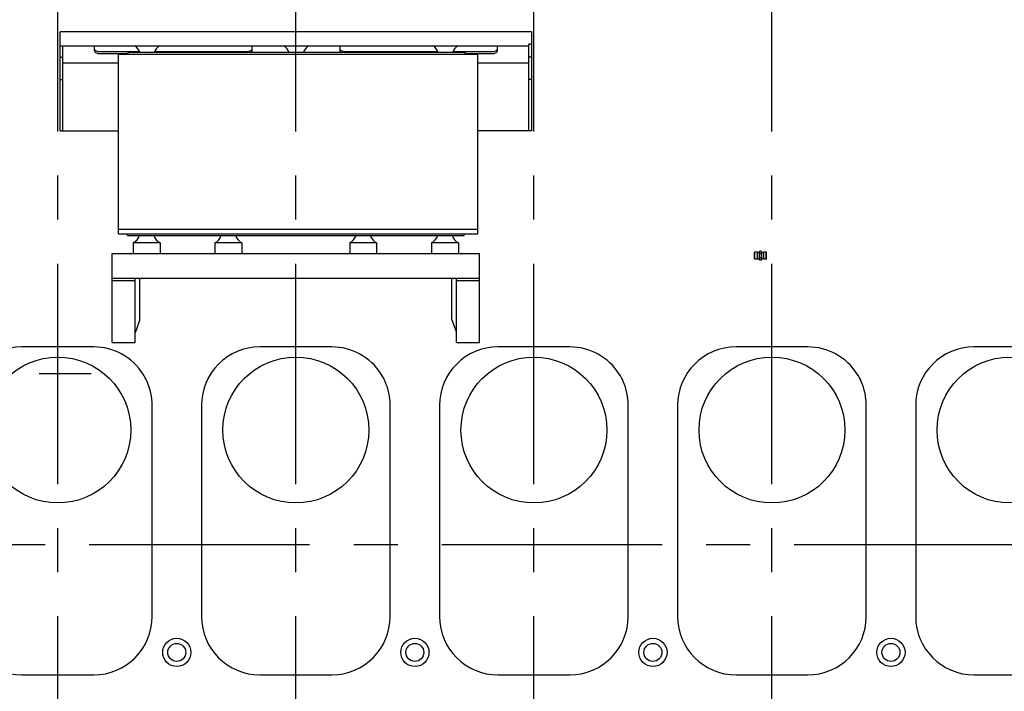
# Model space of a CAD drawing. Header units: millimetres. Extents: x 0 to 1189, y 0 to 841.
# Tile 86 of 117: x 660 to 770, y 584 to 658. Entities that reach past the tile are written whole.
import ezdxf
from ezdxf.enums import TextEntityAlignment as Align

# ---------------------------------------------------------------- set-up
doc = ezdxf.new("R2010")
doc.units = ezdxf.units.MM
doc.header["$LTSCALE"] = 65.395
doc.linetypes.add('CENTER', pattern=[0.6, 0.375, -0.075, 0.075, -0.075])
doc.layers.get('0').update_dxf_attribs({"linetype": 'CONTINUOUS'})
for name, color, linetype in [('0006_994800_80_SIMPLE1_X_PBL139', 7, 'CONTINUOUS'), ('1907_884500_18_SIMPLE1_A#AF0_ABL136', 7, 'CONTINUOUS'), ('1907_884500_18_SIMPLE1_T1_A_PBL138', 7, 'CONTINUOUS'), ('1907_884500_18_SIMPLE1_T2_A_PBL137', 7, 'CONTINUOUS'), ('1947_000000_IMO-2_SKL_PBL135', 7, 'CONTINUOUS'), ('1947_111100_12_SIMPLE1_T1_X_PBL95', 7, 'CONTINUOUS'), ('1947_111100_12_SIMPLE1_X_ABL94', 7, 'CONTINUOUS'), ('1947_111200_09_SIMPLE1_C_ABL103', 7, 'CONTINUOUS'), ('1947_111200_09_SIMPLE1_T6_C_PBL117', 7, 'CONTINUOUS'), ('1947_111200_09_SIMPLE1_T6_C_PBL125', 7, 'CONTINUOUS'), ('1947_111200_09_SIMPLE1_T6_C_PBL126', 7, 'CONTINUOUS'), ('1947_111200_09_SIMPLE1_T6_C_PBL127', 7, 'CONTINUOUS'), ('1947_111200_09_SIMPLE1_T6_C_PBL128', 7, 'CONTINUOUS'), ('1947_861100_01_ABL155', 7, 'CONTINUOUS'), ('32007_040000_TLKGS_KS_V_ABL99', 7, 'CONTINUOUS'), ('32007_041000_TLKGS_KS_V_ABL100', 7, 'CONTINUOUS'), ('32087_000000_TLKGS_MARKETING_ABL3', 7, 'CONTINUOUS'), ('32087_030000_TLKGS_ABL153', 7, 'CONTINUOUS'), ('32087_030000_TLKGS_V_ABL14', 7, 'CONTINUOUS'), ('32087_100000_TLKGS_V_ABL20', 7, 'CONTINUOUS'), ('32087_111000_01_SIMPLE1_X_ABL93', 7, 'CONTINUOUS'), ('32087_800000_TLKGS_ABL154', 7, 'CONTINUOUS'), ('D3902-L10_PBL156', 7, 'CONTINUOUS'), ('new_view_1_VBL0', 7, 'CONTINUOUS')]:
    doc.layers.add(name, color=color, linetype=linetype)
doc.styles.get("Standard").update_dxf_attribs({"font": 'txt', "width": 0.6})
doc.dimstyles.new('DIMSTYLE_2', dxfattribs={"dimtxt": 3.5, "dimasz": 3.5, "dimexe": 1.8, "dimexo": 0, "dimgap": 0.875, "dimtad": 1, "dimdec": 0, "dimlfac": 20, "dimdsep": 46, "dimtxsty": 'Standard', "dimblk": '_FILLED', "dimblk1": '_FILLED', "dimblk2": '_FILLED', "dimcen": 0.09, "dimadec": 0, "dimazin": 0, "dimtp": 2, "dimtm": 2, "dimtfac": 1, "dimtdec": 0, "dimtofl": 0, "dimtmove": 0, "dimatfit": 3, "dimldrblk": '_FILLED', "dimfxl": 1, "dimtolj": 1, "dimarcsym": 0})

# ---------------------------------------------------------------- blocks, each defined once
blk = doc.blocks.new('_FILLED')
at = {"color": 0, "linetype": 'ByBlock'}
blk.add_solid([(0, 0), (-1, 0.167), (-1, -0.167)], dxfattribs=at)
blk = doc.blocks.new('*D24')
at = {"color": 2, "linetype": 'Continuous'}
for p, q in [((589.89, 748.52), (907.24, 748.52)), ((905.44, 748.52), (905.44, 674.26)), ((905.44, 600), (905.44, 674.26)), ((885.6, 600), (907.24, 600))]:
    blk.add_line(p, q, dxfattribs=at)
at = {"color": 2, "linetype": 'Continuous', "xscale": 3.5, "yscale": 3.5, "zscale": 3.5}
for p, rotation in [((905.44, 748.52), 90), ((905.44, 600), 270)]:
    blk.add_blockref('_FILLED', p, dxfattribs=dict(at, rotation=rotation))
at = {"color": 2, "linetype": 'Continuous', "width": 0.690476}
blk.add_text('2970', height=3.5, rotation=90, dxfattribs=at).set_placement((904.56, 674.26), align=Align.CENTER)
blk = doc.blocks.new('1947_111100_12_SIMPLE1_T1_X_PBL95', base_point=(754.8, 619.62))
at = {"layer": '1947_111100_12_SIMPLE1_T1_X_PBL95', "color": 7, "linetype": 'Continuous'}
for centre, radius in [((677.75, 588), 1.57), ((677.75, 588), 1), ((704.25, 588), 1.57), ((704.25, 588), 1), ((730.75, 588), 1.57), ((730.75, 588), 1), ((757.25, 588), 1.57), ((757.25, 588), 1)]:
    blk.add_circle(centre, radius, dxfattribs=at)
blk = doc.blocks.new('1947_111100_12_SIMPLE1_X_ABL94', base_point=(754.8, 619.625))
at = {"layer": '1947_111100_12_SIMPLE1_T1_X_PBL95'}
blk.add_blockref('1947_111100_12_SIMPLE1_T1_X_PBL95', (754.8, 619.625), dxfattribs=at)
blk = doc.blocks.new('32087_111000_01_SIMPLE1_X_ABL93', base_point=(754.8, 619.625))
at = {"layer": '1947_111100_12_SIMPLE1_X_ABL94'}
blk.add_blockref('1947_111100_12_SIMPLE1_X_ABL94', (754.8, 619.625), dxfattribs=at)
blk = doc.blocks.new('1947_111200_09_SIMPLE1_T6_C_PBL117', base_point=(664.5, 603.75))
at = {"layer": '1947_111200_09_SIMPLE1_T6_C_PBL117', "color": 7, "linetype": 'Continuous'}
for p, q in [((668.5, 622), (660.5, 622)), ((654, 615.5), (654, 592)), ((675, 592), (675, 615.5)), ((660.5, 585.5), (668.5, 585.5))]:
    blk.add_line(p, q, dxfattribs=at)
blk.add_circle((664.5, 612.75), 8.12, dxfattribs=at)
for centre, radius, start, end in [((660.5, 615.5), 6.5, 90, 180), ((668.5, 615.5), 6.5, 32.2971, 90), ((668.56, 615.53), 6.44, 23.9005, 32.3361), ((668.48, 615.5), 6.52, 0, 23.9005), ((660.5, 592), 6.5, 180, 270), ((668.5, 592), 6.5, 270, 360)]:
    blk.add_arc(centre, radius, start, end, dxfattribs=at)
blk = doc.blocks.new('1947_111200_09_SIMPLE1_T6_C_PBL125', base_point=(691, 603.75))
at = {"layer": '1947_111200_09_SIMPLE1_T6_C_PBL125', "color": 7, "linetype": 'Continuous'}
for p, q in [((695, 622), (687, 622)), ((680.5, 615.5), (680.5, 592)), ((701.5, 592), (701.5, 615.5)), ((687, 585.5), (695, 585.5))]:
    blk.add_line(p, q, dxfattribs=at)
blk.add_circle((691, 612.75), 8.12, dxfattribs=at)
for centre, radius, start, end in [((687, 615.5), 6.5, 90, 180), ((695, 615.5), 6.5, 32.2971, 90), ((695.06, 615.53), 6.44, 23.9005, 32.3361), ((694.98, 615.5), 6.52, 0, 23.9005), ((687, 592), 6.5, 180, 270), ((695, 592), 6.5, 270, 360)]:
    blk.add_arc(centre, radius, start, end, dxfattribs=at)
blk = doc.blocks.new('1947_111200_09_SIMPLE1_T6_C_PBL126', base_point=(717.5, 603.75))
at = {"layer": '1947_111200_09_SIMPLE1_T6_C_PBL126', "color": 7, "linetype": 'Continuous'}
for p, q in [((721.5, 622), (713.5, 622)), ((707, 615.5), (707, 592)), ((728, 592), (728, 615.5)), ((713.5, 585.5), (721.5, 585.5))]:
    blk.add_line(p, q, dxfattribs=at)
blk.add_circle((717.5, 612.75), 8.12, dxfattribs=at)
for centre, radius, start, end in [((713.5, 615.5), 6.5, 90, 180), ((721.5, 615.5), 6.5, 32.2971, 90), ((721.56, 615.53), 6.44, 23.9005, 32.3361), ((721.48, 615.5), 6.52, 0, 23.9005), ((713.5, 592), 6.5, 180, 270), ((721.5, 592), 6.5, 270, 360)]:
    blk.add_arc(centre, radius, start, end, dxfattribs=at)
blk = doc.blocks.new('1947_111200_09_SIMPLE1_T6_C_PBL127', base_point=(744, 603.75))
at = {"layer": '1947_111200_09_SIMPLE1_T6_C_PBL127', "color": 7, "linetype": 'Continuous'}
for p, q in [((748, 622), (740, 622)), ((733.5, 615.5), (733.5, 592)), ((754.5, 592), (754.5, 615.5)), ((740, 585.5), (748, 585.5))]:
    blk.add_line(p, q, dxfattribs=at)
blk.add_circle((744, 612.75), 8.12, dxfattribs=at)
for centre, radius, start, end in [((740, 615.5), 6.5, 90, 180), ((748, 615.5), 6.5, 32.2971, 90), ((748.06, 615.53), 6.44, 23.9005, 32.3361), ((747.98, 615.5), 6.52, 0, 23.9005), ((740, 592), 6.5, 180, 270), ((748, 592), 6.5, 270, 360)]:
    blk.add_arc(centre, radius, start, end, dxfattribs=at)
blk = doc.blocks.new('1947_111200_09_SIMPLE1_T6_C_PBL128', base_point=(770.5, 603.75))
at = {"layer": '1947_111200_09_SIMPLE1_T6_C_PBL128', "color": 7, "linetype": 'Continuous'}
for p, q in [((774.5, 622), (766.5, 622)), ((760, 615.5), (760, 592)), ((781, 592), (781, 615.5)), ((766.5, 585.5), (774.5, 585.5))]:
    blk.add_line(p, q, dxfattribs=at)
blk.add_circle((770.5, 612.75), 8.12, dxfattribs=at)
for centre, radius, start, end in [((766.5, 615.5), 6.5, 90, 180), ((774.5, 615.5), 6.5, 32.2971, 90), ((774.55, 615.53), 6.44, 23.9005, 32.3361), ((774.48, 615.5), 6.52, 0, 23.9005), ((766.5, 592), 6.5, 180, 270), ((774.5, 592), 6.5, 270, 360)]:
    blk.add_arc(centre, radius, start, end, dxfattribs=at)
blk = doc.blocks.new('1947_111200_09_SIMPLE1_C_ABL103', base_point=(758.85, 624.9375))
at = {"layer": '1947_111200_09_SIMPLE1_T6_C_PBL117'}
blk.add_blockref('1947_111200_09_SIMPLE1_T6_C_PBL117', (664.50378, 603.75), dxfattribs=at)
at = {"layer": '1947_111200_09_SIMPLE1_T6_C_PBL125'}
blk.add_blockref('1947_111200_09_SIMPLE1_T6_C_PBL125', (691.00324, 603.75), dxfattribs=at)
at = {"layer": '1947_111200_09_SIMPLE1_T6_C_PBL126'}
blk.add_blockref('1947_111200_09_SIMPLE1_T6_C_PBL126', (717.5027, 603.75), dxfattribs=at)
at = {"layer": '1947_111200_09_SIMPLE1_T6_C_PBL127'}
blk.add_blockref('1947_111200_09_SIMPLE1_T6_C_PBL127', (744.00216, 603.75), dxfattribs=at)
at = {"layer": '1947_111200_09_SIMPLE1_T6_C_PBL128'}
blk.add_blockref('1947_111200_09_SIMPLE1_T6_C_PBL128', (770.50162, 603.75), dxfattribs=at)
blk = doc.blocks.new('32087_100000_TLKGS_V_ABL20', base_point=(742.475, 616.65))
at = {"layer": '1947_111200_09_SIMPLE1_C_ABL103'}
blk.add_blockref('1947_111200_09_SIMPLE1_C_ABL103', (758.85, 624.9375), dxfattribs=at)
at = {"layer": '32087_111000_01_SIMPLE1_X_ABL93'}
blk.add_blockref('32087_111000_01_SIMPLE1_X_ABL93', (754.8, 619.625), dxfattribs=at)
blk = doc.blocks.new('32087_030000_TLKGS_V_ABL14', base_point=(724.19, 639.92))
at = {"layer": '32087_100000_TLKGS_V_ABL20'}
blk.add_blockref('32087_100000_TLKGS_V_ABL20', (742.48, 616.65), dxfattribs=at)
blk = doc.blocks.new('1907_884500_18_SIMPLE1_T2_A_PBL137', base_point=(691.02, 651.55))
at = {"layer": '1907_884500_18_SIMPLE1_T2_A_PBL137', "color": 7, "linetype": 'Continuous'}
for p, q in [((664.78, 646.05), (664.78, 657.05)), ((717.25, 657.05), (664.78, 657.05)), ((717.25, 657.05), (717.25, 646.05)), ((716.95, 655.48), (664.78, 655.48)), ((665.08, 646.05), (665.08, 655.48)), ((716.95, 646.05), (716.95, 655.69)), ((717.25, 655.69), (716.95, 655.69)), ((668.6, 654.97), (668.6, 655.36)), ((673.62, 654.83), (669.1, 654.83)), ((672.3, 654.62), (669.1, 654.62)), ((672.3, 654.75), (672.3, 654.58)), ((709.8, 654.75), (672.3, 654.75)), ((685.6, 654.83), (675.28, 654.83)), ((686.1, 655.36), (686.1, 654.97)), ((695.93, 654.97), (695.93, 655.36)), ((706.82, 654.83), (696.43, 654.83)), ((712.93, 654.83), (708.48, 654.83)), ((709.8, 654.75), (709.8, 654.58)), ((712.93, 654.62), (709.8, 654.62)), ((713.43, 655.36), (713.43, 654.97)), ((664.78, 654.23), (665.08, 654.23)), ((671.27, 653.58), (665.08, 653.58)), ((716.95, 653.58), (711.27, 653.58)), ((717.25, 654.23), (716.95, 654.23)), ((664.78, 651.77), (665.08, 651.77)), ((717.25, 651.77), (716.95, 651.77)), ((664.78, 646.05), (671.27, 646.05)), ((717.25, 646.05), (711.27, 646.05))]:
    blk.add_line(p, q, dxfattribs=at)
for centre, start, end in [((672.24, 654.25), 19.4699, 56.1018), ((676.66, 654.25), 123.8982, 160.5301), ((688.84, 654.25), 19.4699, 56.1018), ((693.26, 654.25), 123.8982, 160.5301), ((705.44, 654.25), 19.4699, 56.1018), ((709.86, 654.25), 123.8982, 160.5301)]:
    blk.add_arc(centre, 1.5, start, end, dxfattribs=at)
for points in [[(668.6, 655.36), (668.6, 655.4), (668.61, 655.45), (668.63, 655.48)], [(686.07, 655.48), (686.09, 655.45), (686.1, 655.4), (686.1, 655.36)], [(695.93, 655.36), (695.93, 655.4), (695.94, 655.45), (695.96, 655.48)], [(713.4, 655.48), (713.42, 655.45), (713.43, 655.4), (713.43, 655.36)]]:
    blk.add_open_spline(points, degree=3, dxfattribs=at)
for points, knots in [([(669.1, 654.83), (669.04, 654.83), (668.91, 654.85), (668.75, 654.92), (668.63, 655.04), (668.6, 655.14), (668.6, 655.18)], [0, 0, 0, 0, 0.28797, 0.555344, 0.790533, 1, 1, 1, 1]), ([(669.1, 654.62), (669.04, 654.62), (668.91, 654.63), (668.75, 654.71), (668.63, 654.82), (668.6, 654.92), (668.6, 654.97)], [0, 0, 0, 0, 0.28797, 0.555344, 0.790533, 1, 1, 1, 1]), ([(686.1, 655.18), (686.1, 655.14), (686.07, 655.04), (685.96, 654.92), (685.79, 654.85), (685.67, 654.83), (685.6, 654.83)], [0, 0, 0, 0, 0.209467, 0.444656, 0.71203, 1, 1, 1, 1]), ([(686.1, 654.97), (686.1, 654.93), (686.08, 654.85), (686.02, 654.78), (685.99, 654.75)], [0, 0, 0, 0, 0.476882, 1, 1, 1, 1]), ([(696.43, 654.83), (696.37, 654.83), (696.24, 654.85), (696.08, 654.92), (695.96, 655.04), (695.93, 655.14), (695.93, 655.18)], [0, 0, 0, 0, 0.28797, 0.555344, 0.790533, 1, 1, 1, 1]), ([(696.04, 654.75), (696.01, 654.78), (695.95, 654.85), (695.93, 654.93), (695.93, 654.97)], [0, 0, 0, 0, 0.523118, 1, 1, 1, 1]), ([(713.43, 655.18), (713.43, 655.14), (713.4, 655.04), (713.29, 654.92), (713.12, 654.85), (713, 654.83), (712.93, 654.83)], [0, 0, 0, 0, 0.209467, 0.444656, 0.71203, 1, 1, 1, 1]), ([(713.43, 654.97), (713.43, 654.92), (713.4, 654.82), (713.29, 654.71), (713.12, 654.63), (713, 654.62), (712.93, 654.62)], [0, 0, 0, 0, 0.209467, 0.444656, 0.71203, 1, 1, 1, 1])]:
    blk.add_open_spline(points, degree=3, knots=knots, dxfattribs=at)
blk = doc.blocks.new('1907_884500_18_SIMPLE1_T1_A_PBL138', base_point=(691, 628.69))
at = {"layer": '1907_884500_18_SIMPLE1_T1_A_PBL138', "color": 7, "linetype": 'Continuous'}
for p, q in [((672.25, 634.4), (672.25, 634.58)), ((672.25, 634.4), (709.75, 634.4)), ((672.9, 633.58), (672.9, 632.39)), ((675.9, 633.58), (672.9, 633.58)), ((675.9, 633.58), (675.9, 632.39)), ((682, 633.58), (682, 632.39)), ((685, 633.58), (682, 633.58)), ((685, 633.58), (685, 632.39)), ((697, 633.58), (697, 632.39)), ((700, 633.58), (697, 633.58)), ((700, 633.58), (700, 632.39)), ((709.1, 633.58), (706.1, 633.58)), ((706.1, 633.58), (706.1, 632.39)), ((709.1, 633.58), (709.1, 632.39)), ((709.75, 634.4), (709.75, 634.58)), ((670.55, 622.48), (670.55, 632.39)), ((670.55, 632.39), (711.45, 632.39)), ((711.45, 622.48), (711.45, 632.39)), ((670.55, 629.63), (711.45, 629.63)), ((673.12, 629.37), (670.55, 629.37)), ((673.12, 622.48), (673.12, 629.63)), ((673.62, 629.63), (673.62, 624.94)), ((708.38, 625.04), (708.38, 629.63)), ((708.88, 622.48), (708.88, 629.63)), ((711.45, 629.37), (708.88, 629.37)), ((673.62, 624.94), (673.12, 623.57)), ((708.88, 623.67), (708.38, 625.04)), ((670.55, 622.48), (673.12, 622.48)), ((708.88, 622.48), (711.45, 622.48))]:
    blk.add_line(p, q, dxfattribs=at)
for centre, start, end in [((672.19, 634.89), 298.4339, 340.5293), ((676.61, 634.89), 199.4707, 241.5661), ((681.29, 634.89), 298.4339, 340.5293), ((685.71, 634.89), 199.4707, 241.5661), ((696.29, 634.89), 298.4339, 340.5293), ((700.71, 634.89), 199.4707, 241.5661), ((705.39, 634.89), 298.4339, 340.5293), ((709.81, 634.89), 199.4707, 241.5661)]:
    blk.add_arc(centre, 1.5, start, end, dxfattribs=at)
blk = doc.blocks.new('0006_994800_80_SIMPLE1_X_PBL139', base_point=(691.2675, 644.575))
at = {"layer": '0006_994800_80_SIMPLE1_X_PBL139', "color": 7, "linetype": 'Continuous'}
for p, q in [((671.2675, 634.575), (671.2675, 654.575)), ((671.2675, 654.575), (711.2675, 654.575)), ((711.2675, 634.575), (711.2675, 654.575)), ((711.2675, 635.075), (671.2675, 635.075)), ((671.2675, 634.575), (711.2675, 634.575))]:
    blk.add_line(p, q, dxfattribs=at)
blk = doc.blocks.new('1907_884500_18_SIMPLE1_A#AF0_ABL136', base_point=(757.27, 639.76))
at = {"layer": '0006_994800_80_SIMPLE1_X_PBL139'}
blk.add_blockref('0006_994800_80_SIMPLE1_X_PBL139', (691.27, 644.58), dxfattribs=at)
at = {"layer": '1907_884500_18_SIMPLE1_T1_A_PBL138'}
blk.add_blockref('1907_884500_18_SIMPLE1_T1_A_PBL138', (691, 628.69), dxfattribs=at)
at = {"layer": '1907_884500_18_SIMPLE1_T2_A_PBL137'}
blk.add_blockref('1907_884500_18_SIMPLE1_T2_A_PBL137', (691.02, 651.55), dxfattribs=at)
blk = doc.blocks.new('32007_041000_TLKGS_KS_V_ABL100', base_point=(778.69, 610.54))
at = {"layer": '1907_884500_18_SIMPLE1_A#AF0_ABL136'}
blk.add_blockref('1907_884500_18_SIMPLE1_A#AF0_ABL136', (757.27, 639.76), dxfattribs=at)
blk = doc.blocks.new('32007_040000_TLKGS_KS_V_ABL99', base_point=(778.69235, 610.5375))
at = {"layer": '32007_041000_TLKGS_KS_V_ABL100'}
blk.add_blockref('32007_041000_TLKGS_KS_V_ABL100', (778.69235, 610.5375), dxfattribs=at)
blk = doc.blocks.new('D3902-L10_PBL156', base_point=(742.73, 632.15))
at = {"layer": 'D3902-L10_PBL156', "color": 7, "linetype": 'Continuous'}
for p, q in [((742.1, 632.55), (742.05, 632.5)), ((742.05, 631.8), (742.05, 632.5)), ((742.35, 632.55), (742.1, 632.55)), ((742.1, 631.75), (742.1, 632.55)), ((742.44, 632.5), (742.35, 632.55)), ((742.35, 632.55), (742.35, 631.75)), ((742.44, 632.5), (742.46, 632.49)), ((742.55, 632.49), (742.46, 632.49)), ((742.6, 632.57), (742.64, 632.64)), ((742.6, 632.57), (742.6, 631.73)), ((742.81, 632.64), (742.64, 632.64)), ((742.81, 632.64), (742.85, 632.57)), ((742.85, 632.57), (742.85, 631.73)), ((742.99, 632.49), (742.9, 632.49)), ((743.01, 632.5), (742.99, 632.49)), ((743.1, 632.55), (743.01, 632.5)), ((743.35, 632.55), (743.1, 632.55)), ((743.1, 631.75), (743.1, 632.55)), ((743.4, 632.5), (743.35, 632.55)), ((743.35, 631.75), (743.35, 632.55)), ((743.4, 631.8), (743.4, 632.5)), ((742.1, 631.75), (742.05, 631.8)), ((742.35, 631.75), (742.1, 631.75)), ((742.44, 631.8), (742.35, 631.75)), ((742.44, 631.8), (742.46, 631.81)), ((742.55, 631.81), (742.46, 631.81)), ((742.6, 631.73), (742.64, 631.66)), ((742.81, 632.4), (742.64, 632.4)), ((742.81, 631.9), (742.64, 631.9)), ((742.81, 631.66), (742.64, 631.66)), ((742.81, 631.66), (742.85, 631.73)), ((742.99, 631.81), (742.9, 631.81)), ((743.01, 631.8), (742.99, 631.81)), ((743.1, 631.75), (743.01, 631.8)), ((743.35, 631.75), (743.1, 631.75)), ((743.4, 631.8), (743.35, 631.75))]:
    blk.add_line(p, q, dxfattribs=at)
for centre, start, end in [((742.55, 632.54), 270, 360), ((742.9, 632.54), 180, 270), ((742.55, 631.76), 0, 90), ((742.9, 631.76), 90, 180)]:
    blk.add_arc(centre, 0.05, start, end, dxfattribs=at)
for points in [[(742.64, 632.64), (742.62, 632.6), (742.59, 632.52), (742.62, 632.43), (742.64, 632.4)], [(742.81, 632.64), (742.83, 632.6), (742.86, 632.52), (742.83, 632.43), (742.81, 632.4)], [(742.64, 632.4), (742.62, 632.32), (742.59, 632.15), (742.62, 631.98), (742.64, 631.9)], [(742.64, 631.9), (742.62, 631.87), (742.59, 631.78), (742.62, 631.7), (742.64, 631.66)], [(742.81, 632.4), (742.83, 632.32), (742.86, 632.15), (742.83, 631.98), (742.81, 631.9)], [(742.81, 631.9), (742.83, 631.87), (742.86, 631.78), (742.83, 631.7), (742.81, 631.66)]]:
    blk.add_open_spline(points, degree=3, knots=[0, 0, 0, 0, 0.5, 1, 1, 1, 1], dxfattribs=at)
blk = doc.blocks.new('1947_861100_01_ABL155', base_point=(742.725, 632.15))
at = {"layer": 'D3902-L10_PBL156'}
blk.add_blockref('D3902-L10_PBL156', (742.725, 632.15), dxfattribs=at)
blk = doc.blocks.new('32087_800000_TLKGS_ABL154', base_point=(804.29, 634.54))
at = {"layer": '1947_861100_01_ABL155'}
blk.add_blockref('1947_861100_01_ABL155', (742.73, 632.15), dxfattribs=at)
blk = doc.blocks.new('32087_030000_TLKGS_ABL153', base_point=(804.29, 634.54))
at = {"layer": '32087_800000_TLKGS_ABL154'}
blk.add_blockref('32087_800000_TLKGS_ABL154', (804.29, 634.54), dxfattribs=at)
blk = doc.blocks.new('32087_000000_TLKGS_MARKETING_ABL3', base_point=(725.01, 639.92))
at = {"layer": '32007_040000_TLKGS_KS_V_ABL99'}
blk.add_blockref('32007_040000_TLKGS_KS_V_ABL99', (778.69, 610.54), dxfattribs=at)
at = {"layer": '32087_030000_TLKGS_ABL153'}
blk.add_blockref('32087_030000_TLKGS_ABL153', (804.29, 634.54), dxfattribs=at)
at = {"layer": '32087_030000_TLKGS_V_ABL14'}
blk.add_blockref('32087_030000_TLKGS_V_ABL14', (724.19, 639.92), dxfattribs=at)
blk = doc.blocks.new('1947_000000_IMO-2_SKL_PBL135', base_point=(757.19, 634.86))
at = {"layer": '1947_000000_IMO-2_SKL_PBL135', "color": 2, "linetype": 'CENTER'}
for p, q in [((664.5, 567.5), (664.5, 712.55)), ((691, 567.5), (691, 712.55)), ((717.5, 567.5), (717.5, 712.55)), ((744, 567.5), (744, 712.55)), ((628.78, 600), (885.6, 600))]:
    blk.add_line(p, q, dxfattribs=at)
blk = doc.blocks.new('NEW_VIEW_1_VBL0', base_point=(717.29, 643.33))
at = {"layer": '1947_000000_IMO-2_SKL_PBL135'}
blk.add_blockref('1947_000000_IMO-2_SKL_PBL135', (757.19, 634.86), dxfattribs=at)
at = {"layer": '32087_000000_TLKGS_MARKETING_ABL3'}
blk.add_blockref('32087_000000_TLKGS_MARKETING_ABL3', (725.01, 639.92), dxfattribs=at)

msp = doc.modelspace()

# ---------------------------------------------------------------- linework, layer by layer
at = {"color": 7, "linetype": 'Continuous'}
msp.add_line((668.21121, 618.99856), (662.44626, 618.99856), dxfattribs=at)

# ---------------------------------------------------------------- block references
at = {"layer": 'new_view_1_VBL0'}
msp.add_blockref('NEW_VIEW_1_VBL0', (717.29314, 643.32875), dxfattribs=at)

# ---------------------------------------------------------------- dimensions: what is measured, and where the dimension line sits
at = {"color": 2, "linetype": 'Continuous'}
dim = msp.add_linear_dim(base=(905.43936, 748.51511), p1=(885.6, 600), p2=(589.88628, 748.51511), angle=90, dimstyle='DIMSTYLE_2', dxfattribs=at)
dim.commit()
dim.dimension.update_dxf_attribs({"geometry": '*D24', "text_midpoint": (905.43936, 673.9242), "dimtype": 160})

doc.saveas('drawing.dxf')
